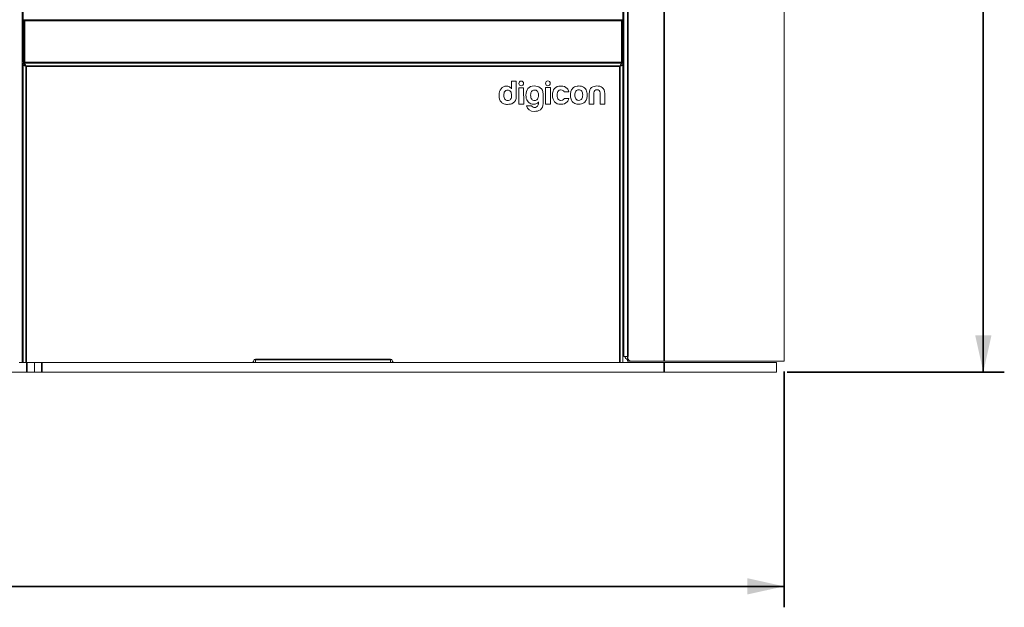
# Model space of a CAD drawing. Header units: millimetres. Extents: x 4 to 1188, y 1 to 840.
# Tile 97 of 197: x 583 to 676, y 248 to 304. Entities that reach past the tile are written whole.
import ezdxf

# ---------------------------------------------------------------- set-up
doc = ezdxf.new("R2010")
doc.units = ezdxf.units.MM
doc.layers.add('1', color=7, linetype='Continuous')
doc.styles.add('Arial Unicode MS', font='Arial Unicode MS')
doc.dimstyles.get("Standard").update_dxf_attribs({"dimtxt": 0.18, "dimasz": 0.18, "dimexe": 0.18, "dimexo": 0.0625, "dimgap": 0.09, "dimtad": 0, "dimtih": 1, "dimtoh": 1, "dimdec": 4, "dimzin": 0, "dimdsep": 46, "dimtxsty": 'Standard', "dimcen": 0.09, "dimadec": 0, "dimazin": 0, "dimtfac": 1, "dimtdec": 4, "dimtofl": 0, "dimtmove": 0, "dimatfit": 3, "dimfxl": 0, "dimtolj": 1, "dimtzin": 0, "dimarcsym": 0})

# ---------------------------------------------------------------- blocks, each defined once
blk = doc.blocks.new('_U18')
at = {"layer": '1', "color": 18, "lineweight": 35}
for p, q in [((656.344, 411.791), (676.419, 411.791)), ((674.419, 270.312), (674.419, 411.791)), ((655.701, 270.312), (676.419, 270.312))]:
    blk.add_line(p, q, dxfattribs=at)
at = {"layer": '1', "color": 18, "lineweight": 70}
for points in [[(674.419, 411.791), (675.195, 408.29), (673.643, 408.29)], [(674.419, 270.312), (673.643, 273.812), (675.195, 273.812)]]:
    blk.add_solid(points, dxfattribs=at)
at = {"layer": '1', "color": 18, "linetype": 'Continuous', "lineweight": 13, "insert": (673.665, 335.699), "char_height": 5, "attachment_point": 7, "rotation": 90, "line_spacing_factor": 1.047437, "style": 'Arial Unicode MS'}
blk.add_mtext('\\fArial Unicode MS|b0|i0;\\W1.0000;990', dxfattribs=at)
blk = doc.blocks.new('_U24')
at = {"layer": '1', "color": 18, "lineweight": 35}
for p, q in [((453.129, 270.362), (453.129, 247.873)), ((655.415, 270.362), (655.415, 247.873)), ((655.415, 249.873), (453.129, 249.873))]:
    blk.add_line(p, q, dxfattribs=at)
at = {"layer": '1', "color": 18, "lineweight": 70}
for points in [[(453.129, 249.873), (456.629, 250.649), (456.629, 249.097)], [(655.415, 249.873), (651.915, 249.097), (651.915, 250.649)]]:
    blk.add_solid(points, dxfattribs=at)
at = {"layer": '1', "color": 18, "linetype": 'Continuous', "lineweight": 13, "insert": (543.755, 252.433), "char_height": 5, "attachment_point": 7, "line_spacing_factor": 1.047437, "style": 'Arial Unicode MS'}
blk.add_mtext('\\fArial Unicode MS|b0|i0;\\W1.0000;{\\H1.21x;(}1416{\\H1.21x;)}', dxfattribs=at)

msp = doc.modelspace()

# ---------------------------------------------------------------- linework, layer by layer
at = {"layer": '1', "color": 154, "linetype": 'Continuous', "lineweight": 13}
for p, q in [((582.7436, 271.2191), (582.7436, 409.0762)), ((640.1293, 404.5048), (640.1293, 271.7905)), ((582.8436, 299.8921), (582.8436, 396.9905)), ((640.0293, 396.9905), (640.0293, 303.863)), ((655.415, 271.3619), (655.415, 381.2202)), ((582.8865, 299.8619), (582.8865, 303.8619)), ((582.9579, 303.9334), (639.9579, 303.9334)), ((640.0293, 303.8619), (640.0293, 299.8619)), ((582.8436, 299.7905), (640.0293, 299.7905)), ((582.8436, 299.6048), (582.8436, 271.2191)), ((639.9579, 299.7905), (582.9579, 299.7905)), ((640.0293, 271.2191), (640.0293, 299.6048)), ((629.4237, 298.0762), (629.4259, 297.3453)), ((629.8692, 298.0762), (629.4237, 298.0762)), ((629.8735, 296.6167), (629.8692, 298.0762)), ((629.4259, 297.3453), (629.3819, 297.3966)), ((630.5757, 297.4464), (630.1188, 297.4451)), ((630.1188, 297.4451), (630.1235, 295.8676)), ((630.5804, 295.8689), (630.5757, 297.4464)), ((631.2457, 296.7412), (631.2457, 296.7396)), ((631.5816, 297.6087), (631.578, 297.609)), ((631.5832, 297.609), (631.5816, 297.6087)), ((631.9923, 296.7418), (631.9923, 296.7425)), ((632.4368, 295.9498), (632.4342, 296.8405)), ((633.1247, 297.454), (632.6614, 297.4526)), ((632.6614, 297.4526), (632.666, 295.8751)), ((633.1293, 295.8765), (633.1247, 297.454)), ((633.3278, 296.7403), (633.3278, 296.7396)), ((634.0999, 297.2365), (634.1006, 297.2367)), ((634.1093, 297.6031), (634.1093, 297.6033)), ((634.1127, 297.6031), (634.1127, 297.603)), ((634.121, 297.603), (634.1146, 297.603)), ((634.4336, 297.0574), (634.4338, 297.0573)), ((634.4338, 297.0573), (634.8921, 297.0586)), ((634.8921, 297.0586), (634.8921, 297.0591)), ((635.0402, 296.755), (635.0408, 296.7533)), ((635.0408, 296.7533), (635.0402, 296.7491)), ((636.2107, 296.7542), (636.2107, 296.7549)), ((636.8375, 296.8714), (636.8404, 295.8796)), ((637.2854, 295.8809), (637.2822, 296.9618)), ((637.8735, 296.9636), (637.8772, 295.8823)), ((638.3156, 295.8839), (638.3126, 296.8757)), ((628.2357, 296.7124), (628.2358, 296.7086)), ((628.2358, 296.7086), (628.2357, 296.7083)), ((629.0623, 296.2184), (629.0632, 296.2184)), ((629.3367, 296.3506), (629.3372, 296.3512)), ((629.4277, 296.7342), (629.4277, 296.7349)), ((630.1235, 295.8676), (630.5804, 295.8689)), ((631.6271, 296.226), (631.6279, 296.226)), ((631.9013, 296.3579), (631.9018, 296.3587)), ((631.9474, 296.0417), (631.9909, 296.0926)), ((631.9909, 296.0926), (631.9912, 295.9908)), ((632.666, 295.8751), (633.1293, 295.8765)), ((633.3279, 296.7208), (633.3279, 296.7204)), ((634.1154, 295.8621), (634.1172, 295.8621)), ((634.1197, 295.8623), (634.1267, 295.8623)), ((634.894, 296.4113), (634.4357, 296.4099)), ((634.894, 296.4109), (634.894, 296.4113)), ((635.2762, 296.0664), (635.2983, 296.0475)), ((635.8456, 296.2384), (635.8464, 296.2384)), ((636.1196, 296.3704), (636.1201, 296.3712)), ((636.8404, 295.8796), (637.2854, 295.8809)), ((637.8772, 295.8823), (638.3156, 295.8839)), ((631.3174, 295.725), (630.8393, 295.7236)), ((630.8393, 295.7236), (630.8393, 295.7235)), ((582.7436, 278.3334), (582.8436, 278.3334)), ((582.7436, 277.9048), (582.8436, 277.9048)), ((640.1294, 276.0762), (640.0294, 276.0762)), ((640.0294, 274.9334), (640.1294, 274.9334)), ((582.8435, 271.6476), (582.7435, 271.6476)), ((604.865, 271.5048), (605.0079, 271.5048)), ((605.0079, 271.2191), (605.0079, 271.5048)), ((617.865, 271.5048), (618.0079, 271.5048)), ((617.865, 271.5048), (617.865, 271.2191)), ((640.5293, 271.7905), (640.1293, 271.7905)), ((640.4865, 271.3619), (640.4865, 271.7905)), ((640.5293, 271.7905), (640.5293, 271.6476)), ((582.7436, 271.2191), (582.4579, 271.2191)), ((582.8435, 271.2191), (582.7435, 271.2191)), ((583.1293, 271.2191), (582.8436, 271.2191)), ((583.1293, 271.2191), (604.5793, 271.2191)), ((583.915, 271.2191), (583.915, 270.3119)), ((604.5798, 271.2191), (605.0083, 271.2191)), ((605.0079, 271.2191), (617.865, 271.2191)), ((617.8647, 271.2191), (618.2932, 271.2191)), ((618.2936, 271.2191), (639.7436, 271.2191)), ((640.0293, 271.2191), (639.7436, 271.2191)), ((640.029, 271.2191), (643.9865, 271.2191)), ((640.4865, 271.3619), (640.7722, 271.3619)), ((643.9865, 271.3619), (640.815, 271.3619)), ((655.415, 271.3619), (643.9865, 271.3619)), ((643.9865, 271.2191), (654.7007, 271.2191)), ((654.7007, 270.3119), (654.7007, 271.2191)), ((576.415, 270.3119), (583.2007, 270.3119)), ((583.915, 270.3119), (583.2007, 270.3119)), ((584.6293, 270.3119), (583.915, 270.3119)), ((584.6293, 270.3119), (643.9865, 270.3119)), ((643.9865, 270.3119), (654.7007, 270.3119))]:
    msp.add_line(p, q, dxfattribs=at)
at = {"layer": '1', "color": 154, "linetype": 'Continuous', "lineweight": 35}
for p, q in [((640.5293, 404.5048), (640.5293, 271.7905)), ((643.9865, 404.5048), (643.9865, 271.3619)), ((582.8865, 303.8619), (582.9579, 303.8619)), ((582.9579, 303.9334), (582.9579, 303.8619)), ((639.9579, 303.8619), (582.9579, 303.8619)), ((582.9579, 303.8619), (582.9579, 299.8619)), ((639.9579, 303.8619), (639.9579, 303.9334)), ((639.9579, 299.8619), (639.9579, 303.8619)), ((639.9579, 303.8619), (640.0293, 303.8619)), ((582.8865, 299.8619), (582.9579, 299.8619)), ((582.9579, 299.7905), (582.9579, 299.8619)), ((582.9579, 299.8619), (639.9579, 299.8619)), ((639.9579, 299.8619), (639.9579, 299.7905)), ((639.9579, 299.8619), (640.0293, 299.8619)), ((639.7436, 299.5048), (583.1293, 299.5048)), ((583.1293, 299.5048), (583.1293, 271.2191)), ((639.7436, 271.2191), (639.7436, 299.5048)), ((605.0079, 271.5048), (617.865, 271.5048)), ((583.2007, 270.3119), (583.2007, 271.2191)), ((584.6293, 271.2191), (584.6293, 270.3119)), ((640.7722, 271.3619), (640.7722, 271.3652)), ((643.9865, 270.3119), (643.9865, 271.2191))]:
    msp.add_line(p, q, dxfattribs=at)
at = {"layer": '1', "color": 154, "linetype": 'Continuous', "lineweight": 13}
for centre, radius, start, end in [((582.9579, 303.8619), 0.0714, 90, 180), ((639.9579, 303.8619), 0.0714, 0, 90), ((582.7007, 302.3334), 0.1429, 0, 72.541406), ((582.9579, 299.8619), 0.0714, 180, 270), ((639.9579, 299.8619), 0.0714, 270, 0), ((634.1431, 296.5424), 0.3212, 314.998982, 335.641981), ((582.7007, 294.9048), 0.1429, 287.458594, 0), ((631.5848, 295.14), 0.0424, 86.204634, 94.133345), ((582.7007, 286.0476), 0.1429, 0, 72.541406), ((582.8436, 281.3334), 0.1429, 120, 134.428125), ((582.8436, 281.3334), 0.1429, 225.571875, 270), ((582.7007, 281.5808), 0.1429, 300, 0), ((582.8436, 279.6191), 0.1429, 90, 134.428125), ((582.8436, 279.6191), 0.1429, 225.571875, 240), ((582.1293, 279.0476), 0.7143, 329.315625, 0), ((582.7007, 279.3716), 0.1429, 0, 60), ((604.5793, 271.5048), 0.2857, 270, 0), ((618.2936, 271.5048), 0.2857, 180, 270), ((640.9222, 272.1548), 0.7929, 207.352969, 236.663438), ((640.815, 271.6476), 0.2857, 180, 270)]:
    msp.add_arc(centre, radius, start, end, dxfattribs=at)
for points, degree in [([(582.8436, 299.7905), (582.8436, 299.6191)], 1), ([(583.015, 299.6048), (582.8436, 299.6048)], 1), ([(639.8579, 299.6048), (640.0293, 299.6048)], 1), ([(640.0293, 299.7905), (640.0293, 299.6191)], 1), ([(630.3458, 298.0827), (630.22, 298.0823), (630.1184, 297.98), (630.1187, 297.8542)], 3), ([(630.1187, 297.8542), (630.1191, 297.7284), (630.2214, 297.6267), (630.3471, 297.6271)], 3), ([(630.5742, 297.8555), (630.5739, 297.9814), (630.4716, 298.083), (630.3458, 298.0827)], 3), ([(630.3471, 297.6271), (630.473, 297.6274), (630.5746, 297.7298), (630.5742, 297.8555)], 3), ([(632.8883, 298.0902), (632.7625, 298.0898), (632.6608, 297.9875), (632.6612, 297.8617)], 3), ([(632.6612, 297.8617), (632.6616, 297.7359), (632.7638, 297.6342), (632.8896, 297.6346)], 3), ([(633.1167, 297.863), (633.1164, 297.9889), (633.0141, 298.0905), (632.8883, 298.0902)], 3), ([(632.8896, 297.6346), (633.0154, 297.6349), (633.1171, 297.7372), (633.1167, 297.863)], 3), ([(628.4239, 297.3479), (628.2976, 297.1883), (628.2352, 296.9765), (628.2357, 296.7124)], 3), ([(628.9256, 297.5945), (628.7212, 297.5935), (628.5538, 297.5113), (628.4239, 297.3479)], 3), ([(628.7781, 297.0845), (628.7133, 297.0013), (628.681, 296.8844), (628.6812, 296.7345)], 3), ([(629.0466, 297.2176), (628.9331, 297.2175), (628.8434, 297.1729), (628.7781, 297.0845)], 3), ([(629.217, 297.5319), (629.1326, 297.5741), (629.0366, 297.5948), (628.9256, 297.5945)], 3), ([(629.3294, 297.0918), (629.2585, 297.1763), (629.1642, 297.218), (629.0466, 297.2176)], 3), ([(629.3819, 297.3966), (629.3361, 297.45), (629.2808, 297.4955), (629.217, 297.5319)], 3), ([(629.4277, 296.7349), (629.4272, 296.8856), (629.3942, 297.005), (629.3294, 297.0918)], 3), ([(630.982, 297.3639), (630.8579, 297.2012), (630.7963, 296.9894), (630.7969, 296.7282)], 3), ([(631.578, 297.609), (631.3043, 297.6077), (631.1052, 297.5259), (630.982, 297.3639)], 3), ([(631.3428, 297.0921), (631.2777, 297.0087), (631.2454, 296.8916), (631.2457, 296.7412)], 3), ([(631.2457, 296.7396), (631.2462, 296.5721), (631.2793, 296.4448), (631.3452, 296.357)], 3), ([(631.6112, 297.2252), (631.4977, 297.2251), (631.4081, 297.1805), (631.3428, 297.0921)], 3), ([(632.1638, 297.4463), (631.9782, 297.5721), (631.7916, 297.6093), (631.5832, 297.609)], 3), ([(631.8939, 297.0994), (631.8231, 297.1838), (631.7288, 297.2255), (631.6112, 297.2252)], 3), ([(631.9923, 296.7425), (631.992, 296.8932), (631.9589, 297.0125), (631.8939, 297.0994)], 3), ([(631.9018, 296.3587), (631.9624, 296.4469), (631.9927, 296.5743), (631.9923, 296.7418)], 3), ([(632.4341, 296.8428), (632.4327, 297.1362), (632.3369, 297.3292), (632.1638, 297.4463)], 3), ([(632.4342, 296.8405), (632.4342, 296.8409), (632.4341, 296.8428)], 2), ([(633.529, 297.369), (633.3941, 297.2178), (633.3271, 297.0082), (633.3278, 296.7403)], 3), ([(633.3278, 296.7396), (633.3278, 296.7355), (633.328, 296.7345), (633.3282, 296.7304)], 3), ([(634.1093, 297.6033), (633.8613, 297.6022), (633.6677, 297.524), (633.529, 297.369)], 3), ([(633.7732, 296.7317), (633.7732, 296.9229), (633.8119, 297.0579), (633.8886, 297.136)], 3), ([(633.8886, 297.136), (633.9384, 297.1952), (634.0089, 297.2283), (634.0999, 297.2365)], 3), ([(634.1006, 297.2367), (634.1037, 297.2368), (634.1037, 297.237), (634.1066, 297.2372)], 3), ([(634.1066, 297.2372), (634.1154, 297.2379), (634.1237, 297.2381), (634.1329, 297.2381)], 3), ([(634.1127, 297.603), (634.1125, 297.6031), (634.1093, 297.6031)], 2), ([(634.1146, 297.603), (634.1136, 297.603), (634.113, 297.6031), (634.1127, 297.6031)], 3), ([(634.7219, 297.3776), (634.5783, 297.5272), (634.3781, 297.6018), (634.121, 297.603)], 3), ([(634.1329, 297.2381), (634.2333, 297.2372), (634.3124, 297.2085), (634.3674, 297.152)], 3), ([(634.3674, 297.152), (634.3898, 297.1303), (634.4118, 297.099), (634.4336, 297.0574)], 3), ([(634.8921, 297.0591), (634.8567, 297.1803), (634.7997, 297.2869), (634.7219, 297.3776)], 3), ([(635.0883, 297.0906), (635.0563, 296.9785), (635.0402, 296.8668), (635.0402, 296.755)], 3), ([(635.0402, 296.7491), (635.0407, 296.6117), (635.0607, 296.4794), (635.1003, 296.3522)], 3), ([(635.2413, 297.3737), (635.1718, 297.2984), (635.1208, 297.2038), (635.0883, 297.0906)], 3), ([(635.6797, 297.5984), (635.5006, 297.5748), (635.3546, 297.5), (635.2413, 297.3737)], 3), ([(635.5611, 297.1045), (635.4964, 297.0213), (635.464, 296.9046), (635.4642, 296.7548)], 3), ([(635.4642, 296.7548), (635.4641, 296.7543), (635.4641, 296.7538), (635.464, 296.7536)], 3), ([(635.464, 296.7536), (635.464, 296.752), (635.4642, 296.752), (635.464, 296.752)], 3), ([(635.464, 296.752), (635.4647, 296.5846), (635.4977, 296.4572), (635.5635, 296.3694)], 3), ([(635.8297, 297.2376), (635.7163, 297.2375), (635.6264, 297.1929), (635.5611, 297.1045)], 3), ([(635.8431, 297.6098), (635.7903, 297.6096), (635.7359, 297.6058), (635.6797, 297.5984)], 3), ([(636.1122, 297.1118), (636.0415, 297.1963), (635.9471, 297.238), (635.8297, 297.2376)], 3), ([(636.165, 297.5588), (636.0653, 297.5932), (635.9582, 297.6101), (635.8431, 297.6098)], 3), ([(636.2107, 296.7549), (636.2102, 296.9056), (636.1774, 297.025), (636.1122, 297.1118)], 3), ([(636.1201, 296.3712), (636.1809, 296.4594), (636.2111, 296.5868), (636.2107, 296.7542)], 3), ([(636.532, 297.2338), (636.4532, 297.3876), (636.3307, 297.4965), (636.165, 297.5588)], 3), ([(636.6448, 296.7494), (636.6443, 296.934), (636.6067, 297.0951), (636.532, 297.2338)], 3), ([(636.6001, 296.4038), (636.6302, 296.5001), (636.6452, 296.6154), (636.6448, 296.7494)], 3), ([(637.0614, 297.4507), (636.9219, 297.3381), (636.8366, 297.1597), (636.8375, 296.8714)], 3), ([(637.5601, 297.6112), (637.3778, 297.6022), (637.2052, 297.567), (637.0614, 297.4507)], 3), ([(637.2822, 296.9618), (637.2819, 297.0635), (637.3113, 297.1377), (637.3706, 297.1847)], 3), ([(637.3706, 297.1847), (637.4298, 297.2314), (637.4976, 297.2549), (637.574, 297.2552)], 3), ([(638.0756, 297.4665), (637.9254, 297.574), (637.7466, 297.6117), (637.5601, 297.6112)], 3), ([(637.574, 297.2552), (637.6502, 297.2554), (637.7191, 297.2322), (637.7808, 297.1859)], 3), ([(637.7808, 297.1859), (637.8423, 297.1393), (637.8732, 297.0653), (637.8735, 296.9636)], 3), ([(638.3126, 296.8757), (638.3118, 297.1725), (638.2268, 297.3584), (638.0756, 297.4665)], 3), ([(628.2357, 296.7083), (628.2372, 296.4422), (628.3086, 296.2353), (628.4352, 296.0816)], 3), ([(628.4352, 296.0816), (628.5009, 296.0021), (628.5726, 295.9512), (628.6901, 295.9063)], 3), ([(628.6812, 296.7345), (628.6811, 296.7341), (628.6811, 296.7338), (628.681, 296.7336)], 3), ([(628.681, 296.7336), (628.681, 296.732), (628.6812, 296.732), (628.681, 296.732)], 3), ([(628.681, 296.732), (628.6817, 296.5646), (628.7147, 296.4372), (628.7805, 296.3494)], 3), ([(628.6901, 295.9063), (628.7972, 295.865), (628.9106, 295.8533), (629.0243, 295.8536)], 3), ([(628.7805, 296.3494), (628.8461, 296.2618), (628.9405, 296.2179), (629.0623, 296.2184)], 3), ([(629.0243, 295.8536), (629.2338, 295.8543), (629.4176, 295.8678), (629.5888, 295.9853)], 3), ([(629.0632, 296.2184), (629.1806, 296.2188), (629.2724, 296.2634), (629.3367, 296.3506)], 3), ([(629.3372, 296.3512), (629.3979, 296.4393), (629.4281, 296.5668), (629.4277, 296.7342)], 3), ([(629.5888, 295.9853), (629.7669, 296.1078), (629.874, 296.3187), (629.8735, 296.6153)], 3), ([(629.8735, 296.6153), (629.8737, 296.6153), (629.8735, 296.6154), (629.8735, 296.6167)], 3), ([(630.7969, 296.7282), (630.7975, 296.5048), (630.8451, 296.3248), (630.9395, 296.1883)], 3), ([(630.9395, 296.1883), (631.0338, 296.0517), (631.1465, 295.9583), (631.2775, 295.9081)], 3), ([(631.2775, 295.9081), (631.3602, 295.8765), (631.4434, 295.8608), (631.5272, 295.861)], 3), ([(631.3452, 296.357), (631.4106, 296.2693), (631.5051, 296.2254), (631.6271, 296.226)], 3), ([(631.5272, 295.861), (631.5759, 295.8612), (631.6249, 295.8666), (631.6739, 295.8779)], 3), ([(631.6279, 296.226), (631.7452, 296.2263), (631.837, 296.271), (631.9013, 296.3579)], 3), ([(631.6739, 295.8779), (631.7836, 295.9022), (631.8748, 295.9572), (631.9474, 296.0417)], 3), ([(631.9912, 295.9908), (631.9826, 295.8568), (631.9491, 295.7562), (631.8906, 295.6888)], 3), ([(632.17, 295.3451), (632.3255, 295.4644), (632.4372, 295.6542), (632.4368, 295.948)], 3), ([(632.4368, 295.948), (632.437, 295.9481), (632.4367, 295.9481), (632.4368, 295.9498)], 3), ([(633.3282, 296.7304), (633.328, 296.7263), (633.3279, 296.7248), (633.3279, 296.7208)], 3), ([(633.3279, 296.7204), (633.3287, 296.4526), (633.3969, 296.2434), (633.5328, 296.0931)], 3), ([(633.5328, 296.0931), (633.6726, 295.9388), (633.867, 295.8617), (634.1154, 295.8621)], 3), ([(633.8937, 296.3251), (633.8138, 296.4056), (633.7742, 296.5406), (633.7732, 296.7317)], 3), ([(634.1021, 296.2287), (634.0117, 296.2363), (633.9412, 296.2689), (633.8937, 296.3251)], 3), ([(634.1123, 296.228), (634.106, 296.2282), (634.1059, 296.2287), (634.1021, 296.2287)], 3), ([(634.1341, 296.2271), (634.1266, 296.2274), (634.1184, 296.2275), (634.1123, 296.228)], 3), ([(634.1172, 295.8621), (634.1175, 295.8621), (634.1181, 295.8621), (634.1197, 295.8623)], 3), ([(634.1267, 295.8623), (634.3836, 295.8652), (634.5831, 295.941), (634.7238, 296.0891)], 3), ([(634.3702, 296.3153), (634.315, 296.2579), (634.2361, 296.2287), (634.1341, 296.2271)], 3), ([(634.7238, 296.0891), (634.803, 296.1827), (634.8595, 296.2898), (634.894, 296.4109)], 3), ([(635.1003, 296.3522), (635.1367, 296.2347), (635.1954, 296.1395), (635.2762, 296.0664)], 3), ([(635.2983, 296.0475), (635.3857, 295.9726), (635.5023, 295.9196), (635.6485, 295.8887)], 3), ([(635.5635, 296.3694), (635.629, 296.2818), (635.7234, 296.2379), (635.8456, 296.2384)], 3), ([(635.6485, 295.8887), (635.7151, 295.8746), (635.7815, 295.8677), (635.8475, 295.8679)], 3), ([(635.8464, 296.2384), (635.9636, 296.2388), (636.0555, 296.2834), (636.1196, 296.3704)], 3), ([(635.8475, 295.8679), (635.9267, 295.8681), (636.0057, 295.8785), (636.0853, 295.8996)], 3), ([(636.0853, 295.8996), (636.2454, 295.9331), (636.3786, 296.0196), (636.4825, 296.1577)], 3), ([(636.4825, 296.1577), (636.5307, 296.2253), (636.5698, 296.3071), (636.6001, 296.4038)], 3), ([(630.8393, 295.7235), (630.9356, 295.3636), (631.1839, 295.1829), (631.5817, 295.1822)], 3), ([(631.4782, 295.5895), (631.4062, 295.6209), (631.3525, 295.6663), (631.3174, 295.725)], 3), ([(631.6258, 295.5578), (631.5765, 295.5577), (631.5275, 295.5683), (631.4782, 295.5895)], 3), ([(631.5876, 295.1823), (631.7971, 295.1829), (632.0041, 295.2183), (632.17, 295.3451)], 3), ([(631.6944, 295.565), (631.6716, 295.5603), (631.6487, 295.5579), (631.6258, 295.5578)], 3), ([(631.8906, 295.6888), (631.8319, 295.6213), (631.7665, 295.58), (631.6944, 295.565)], 3)]:
    msp.add_open_spline(points, degree=degree, dxfattribs=at)
for points, knots in [([(583.1293, 299.5048), (583.1055, 299.5422), (583.0817, 299.5796), (583.0341, 299.6487), (583.0103, 299.6804), (582.9626, 299.7333), (582.9388, 299.7544), (582.8912, 299.7831), (582.8674, 299.7905), (582.8436, 299.7905)], [0, 0, 0, 0, 0.25, 0.25, 0.5, 0.5, 0.75, 0.75, 1, 1, 1, 1]), ([(583.1293, 299.5048), (583.1174, 299.5123), (583.1055, 299.5197), (583.0817, 299.5344), (583.0698, 299.5416), (583.046, 299.5554), (583.0341, 299.5621), (583.0103, 299.5745), (582.9984, 299.5803), (582.9745, 299.5909), (582.9626, 299.5957), (582.9388, 299.604), (582.9269, 299.6075), (582.9031, 299.6132), (582.8912, 299.6154), (582.8674, 299.6183), (582.8555, 299.6191), (582.8436, 299.6191)], [0, 0, 0, 0, 0.125, 0.125, 0.25, 0.25, 0.375, 0.375, 0.5, 0.5, 0.625, 0.625, 0.75, 0.75, 0.875, 0.875, 1, 1, 1, 1]), ([(582.8436, 299.6048), (582.8436, 299.6006), (582.8454, 299.5964), (582.8509, 299.5902), (582.8532, 299.5881), (582.8573, 299.585), (582.8588, 299.5839), (582.8619, 299.5818), (582.8636, 299.5808), (582.8725, 299.5756), (582.8813, 299.5715), (582.8943, 299.5663), (582.897, 299.5652), (582.9026, 299.5631), (582.9055, 299.5621), (582.9144, 299.5589), (582.9207, 299.5569), (582.9404, 299.5506), (582.9548, 299.5465), (582.9724, 299.5418), (582.9744, 299.5413), (582.9783, 299.5402), (582.9843, 299.5387), (582.9904, 299.5371), (583.0028, 299.534), (583.0112, 299.5319), (583.0283, 299.5278), (583.0371, 299.5257), (583.0505, 299.5226), (583.055, 299.5215), (583.0642, 299.5194), (583.0688, 299.5184), (583.0918, 299.5131), (583.1105, 299.509), (583.1293, 299.5048)], [0, 0, 0, 0, 0.125, 0.125, 0.1875, 0.1875, 0.21875, 0.21875, 0.25, 0.25, 0.375, 0.375, 0.40625, 0.40625, 0.4375, 0.4375, 0.5, 0.5, 0.625, 0.625, 0.640625, 0.640625, 0.65625, 0.6875, 0.6875, 0.75, 0.75, 0.8125, 0.8125, 0.84375, 0.84375, 0.875, 0.875, 1, 1, 1, 1]), ([(640.0293, 299.7905), (640.0055, 299.7905), (639.9817, 299.7831), (639.9341, 299.7544), (639.9103, 299.7333), (639.8626, 299.6804), (639.8388, 299.6487), (639.7912, 299.5796), (639.7674, 299.5422), (639.7436, 299.5048)], [0, 0, 0, 0, 0.25, 0.25, 0.5, 0.5, 0.75, 0.75, 1, 1, 1, 1]), ([(640.0293, 299.6191), (640.0174, 299.6191), (640.0055, 299.6183), (639.9817, 299.6154), (639.9698, 299.6132), (639.946, 299.6075), (639.9341, 299.604), (639.9103, 299.5957), (639.8984, 299.5909), (639.8745, 299.5803), (639.8626, 299.5745), (639.8388, 299.5621), (639.8269, 299.5554), (639.8031, 299.5416), (639.7912, 299.5344), (639.7674, 299.5197), (639.7555, 299.5123), (639.7436, 299.5048)], [0, 0, 0, 0, 0.125, 0.125, 0.25, 0.25, 0.375, 0.375, 0.5, 0.5, 0.625, 0.625, 0.75, 0.75, 0.875, 0.875, 1, 1, 1, 1]), ([(639.7436, 299.5048), (639.7625, 299.509), (639.781, 299.5131), (639.8085, 299.5194), (639.8176, 299.5215), (639.8311, 299.5246), (639.8356, 299.5257), (639.8444, 299.5277), (639.8488, 299.5288), (639.8703, 299.534), (639.8867, 299.5381), (639.9061, 299.5433), (639.91, 299.5444), (639.9175, 299.5465), (639.9213, 299.5475), (639.9321, 299.5506), (639.939, 299.5527), (639.9588, 299.5589), (639.9706, 299.5631), (639.9837, 299.5683), (639.9862, 299.5693), (639.991, 299.5714), (639.9933, 299.5725), (639.9999, 299.5756), (640.0039, 299.5777), (640.011, 299.5818), (640.0142, 299.5839), (640.0183, 299.587), (640.0195, 299.588), (640.0218, 299.5901), (640.0229, 299.5912), (640.0275, 299.5964), (640.0293, 299.6006), (640.0293, 299.6048)], [0, 0, 0, 0, 0.125, 0.125, 0.1875, 0.1875, 0.21875, 0.21875, 0.25, 0.25, 0.375, 0.375, 0.40625, 0.40625, 0.4375, 0.4375, 0.5, 0.5, 0.625, 0.625, 0.65625, 0.65625, 0.6875, 0.6875, 0.75, 0.75, 0.8125, 0.8125, 0.84375, 0.84375, 0.875, 0.875, 1, 1, 1, 1]), ([(583.055, 299.5499), (583.0556, 299.5494), (583.0561, 299.549), (583.0596, 299.5465), (583.0626, 299.5444), (583.0719, 299.5382), (583.0785, 299.534), (583.0889, 299.5278), (583.0925, 299.5257), (583.0997, 299.5215), (583.1033, 299.5194), (583.1143, 299.5131), (583.1218, 299.509), (583.1293, 299.5048)], [0, 0, 0, 0, 0.0285873, 0.0285873, 0.1673605, 0.1673605, 0.444907, 0.444907, 0.5836803, 0.5836803, 0.7224535, 0.7224535, 1, 1, 1, 1]), ([(639.7436, 299.5048), (639.7512, 299.509), (639.7586, 299.5131), (639.7731, 299.5214), (639.7802, 299.5255), (639.7906, 299.5318), (639.7941, 299.5339), (639.8007, 299.5381), (639.8039, 299.5402), (639.8097, 299.544), (639.8124, 299.5459), (639.8149, 299.5477)], [0, 0, 0, 0, 0.2908562, 0.2908562, 0.5817124, 0.5817124, 0.7271405, 0.7271405, 0.8725686, 0.8725686, 1, 1, 1, 1])]:
    msp.add_open_spline(points, degree=3, knots=knots, dxfattribs=at)

# ---------------------------------------------------------------- dimensions: what is measured, and where the dimension line sits
at = {"layer": '1', "color": 18, "linetype": 'Continuous', "lineweight": 13}
for base, p1, p2, angle, override, picture, middle in [((674.4194, 411.7905), (654.7007, 270.3119), (655.3436, 411.7905), 90, {"dimtxt": 5, "dimasz": 3.5, "dimexe": 2, "dimexo": 1, "dimgap": 2.5, "dimtad": 1, "dimtih": 0, "dimtoh": 0, "dimdec": 0, "dimlfac": 7, "dimzin": 8, "dimdsep": 44, "dimlunit": 2, "dimtxsty": 'Arial Unicode MS', "dimsah": 1, "dimse1": 0, "dimse2": 0, "dimsd1": 0, "dimsd2": 0, "dimclrd": 18, "dimclre": 18, "dimclrt": 18, "dimtol": 0, "dimtm": -0.1, "dimtfac": 0.4, "dimtdec": 2, "dimtofl": 1, "dimtmove": 0, "dimtzin": 8, "dimlwd": 35, "dimlwe": 35}, '_U18', (674.4194, 341.0512)), ((655.415, 249.8727), (453.1293, 296.6049), (655.415, 326.2911), 180, {"dimtxt": 5, "dimasz": 3.5, "dimexe": 2, "dimexo": 1, "dimgap": 2.5, "dimtad": 1, "dimtih": 0, "dimtoh": 0, "dimdec": 2, "dimlfac": 7, "dimzin": 8, "dimdsep": 44, "dimlunit": 2, "dimpost": '(<>)', "dimtxsty": 'Arial Unicode MS', "dimsah": 1, "dimse1": 0, "dimse2": 0, "dimsd1": 0, "dimsd2": 0, "dimclrd": 18, "dimclre": 18, "dimclrt": 18, "dimtm": -0.1, "dimtfac": 0.4, "dimtdec": 2, "dimtofl": 1, "dimtmove": 0, "dimtzin": 8, "dimlwd": 35, "dimlwe": 35}, '_U24', (554.2722, 249.8727))]:
    dim = msp.add_linear_dim(base=base, p1=p1, p2=p2, angle=angle, dimstyle='Standard', override=override, dxfattribs=at)
    dim.commit()
    dim.dimension.update_dxf_attribs({"geometry": picture, "text_midpoint": middle, "dimtype": 160})

doc.saveas('drawing.dxf')
